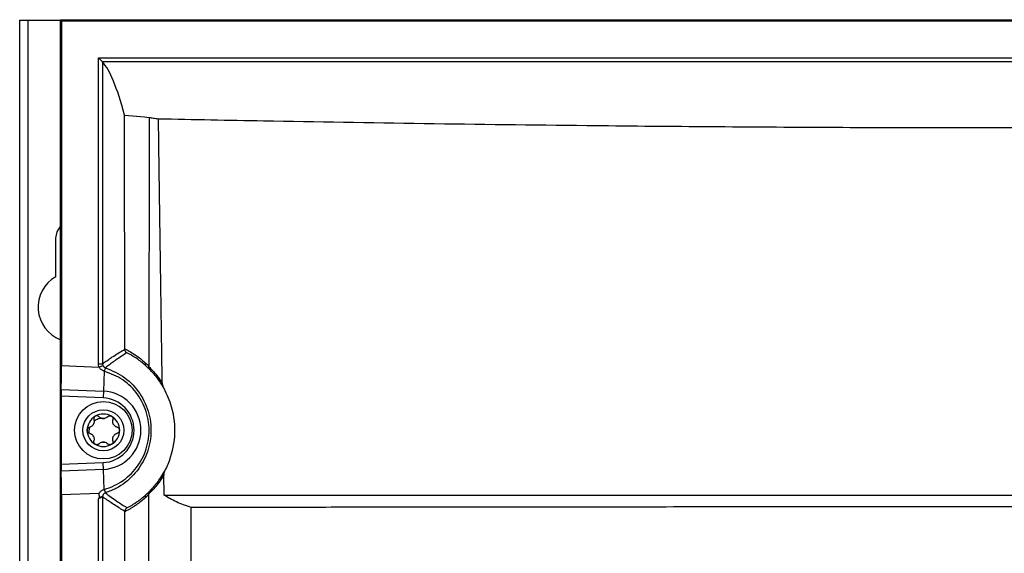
# Model space of a CAD drawing. Header units: millimetres. Extents: x -0.66 to 0.91, y -0.4 to 0.64.
# Tile 88 of 241: x -0.0314 to 0.0886, y 0.259 to 0.3241. Entities that reach past the tile are written whole.
import ezdxf

# ---------------------------------------------------------------- set-up
doc = ezdxf.new("R2010")
doc.units = ezdxf.units.MM
doc.layers.add('FORMAT', color=7, linetype='Continuous')

msp = doc.modelspace()

# ---------------------------------------------------------------- linework, layer by layer
at = {"layer": 'FORMAT', "color": 7, "linetype": 'Continuous', "lineweight": 25}
for p, q in [((-0.031429, -0.035976), (-0.031429, 0.324024)), ((-0.031429, 0.324024), (-0.030429, 0.324024)), ((-0.030429, 0.324024), (-0.030429, -0.035976)), ((-0.030429, 0.324024), (-0.026473, 0.324024)), ((-0.026342, 0.323936), (-0.026473, 0.324067)), ((-0.026473, 0.324067), (0.203614, 0.324067)), ((-0.026473, -0.03602), (-0.026473, 0.324067)), ((-0.026342, 0.323936), (-0.026342, 0.281911)), ((-0.026342, 0.323936), (0.203483, 0.323936)), ((-0.021833, 0.282126), (-0.021833, 0.319423)), ((-0.021833, 0.319423), (-0.021333, 0.318923)), ((-0.021833, 0.319423), (0.198974, 0.319423)), ((-0.021333, 0.318923), (-0.021333, 0.318923)), ((0.198474, 0.318923), (-0.021333, 0.318923)), ((-0.021333, 0.318923), (-0.021333, 0.282126)), ((-0.018646, 0.312437), (-0.016221, 0.312209)), ((-0.018624, 0.283959), (-0.018646, 0.312437)), ((-0.016221, 0.312209), (-0.015639, 0.312153)), ((-0.027029, 0.292719), (-0.027029, 0.297424)), ((-0.021833, 0.282126), (-0.021333, 0.282126)), ((-0.026342, 0.281911), (-0.021748, 0.281723)), ((-0.021748, 0.281723), (-0.02129, 0.281925)), ((-0.021133, 0.281238), (-0.021234, 0.278789)), ((-0.021133, 0.281238), (-0.021136, 0.281239)), ((-0.026369, 0.279), (-0.021234, 0.278789)), ((-0.021234, 0.278789), (-0.021268, 0.277958)), ((-0.026377, 0.278168), (-0.026377, 0.269879)), ((-0.021268, 0.277958), (-0.026377, 0.278168)), ((-0.026377, 0.269879), (-0.021268, 0.270089)), ((-0.021234, 0.269258), (-0.021268, 0.270089)), ((-0.021234, 0.269258), (-0.026369, 0.269047)), ((-0.021133, 0.266809), (-0.021234, 0.269258)), ((-0.01384, 0.266124), (-0.013878, 0.268595)), ((-0.021136, 0.266808), (-0.021133, 0.266809)), ((-0.021748, 0.266324), (-0.026342, 0.266136)), ((-0.026342, 0.266136), (-0.026342, 0.151911)), ((-0.021833, 0.152126), (-0.021833, 0.265684)), ((-0.021333, 0.265921), (-0.021333, 0.152126)), ((-0.020987, 0.266397), (-0.020985, 0.266397))]:
    msp.add_line(p, q, dxfattribs=at)
at = {"layer": 'FORMAT', "color": 7, "linetype": 'Continuous', "lineweight": 25, "flags": 128}
msp.add_lwpolyline([(-0.027029, 0.297424), (-0.02687, 0.298227), (-0.026473, 0.298847)], dxfattribs=at)
at = {"layer": 'FORMAT', "color": 7, "linetype": 'Continuous', "lineweight": 25}
for radius in [0.0035, 0.0025]:
    msp.add_circle((-0.021229, 0.274024), radius, dxfattribs=at)
for centre, radius, start, end in [((-0.024929, 0.289024), 0.00425, 119.611584, 248.702605), ((-0.015791, 0.282129), 0.0003628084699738, 158.759562, 221.815886), ((-0.018148, 0.280382), 0.0031082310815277, 155.92039, 163.985301), ((-0.018155, 0.280383), 0.0030992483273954, 155.882935, 163.969774), ((-0.021429, 0.274024), 0.0047695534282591, 272.349841, 87.650159), ((-0.021429, 0.274024), 0.0039380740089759, 272.349841, 87.650159), ((-0.021229, 0.274024), 0.0019749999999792, 120, 180), ((-0.021229, 0.274024), 0.0019749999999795, 60, 120), ((-0.021229, 0.274024), 0.0014388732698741, 85.351691, 94.648309), ((-0.021229, 0.276197), 0.0007483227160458, 261.035513, 278.964487), ((-0.021229, 0.274024), 0.0019749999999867, 360, 60), ((-0.021229, 0.274024), 0.0019749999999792, 180, 240), ((-0.021229, 0.274024), 0.0019749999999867, 300, 360), ((-0.021229, 0.27185), 0.0007483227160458, 81.035513, 98.964487), ((-0.021229, 0.274024), 0.0014388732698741, 265.351691, 274.648309), ((-0.021229, 0.274024), 0.0019749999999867, 240, 300), ((-0.018147, 0.267666), 0.0031100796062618, 196.011431, 204.071835), ((-0.018154, 0.267665), 0.0030993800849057, 196.030376, 204.116934), ((-0.020833, 0.265921), 0.0005000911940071, 107.782361, 179.986012), ((-0.015794, 0.265917), 0.0003546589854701, 138.218791, 200.447214)]:
    msp.add_arc(centre, radius, start, end, dxfattribs=at)
for centre, major_axis, ratio, start_param, end_param in [((-0.022449, -3.028672), (-1.249000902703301e-15, 3.348205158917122), 0.017455, 6.218066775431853, 6.264091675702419), ((-0.026403, 0.281914), (-4.373579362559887e-08, 0.003502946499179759), 0.01744, 3.729907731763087, 4.711673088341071), ((-0.02636, 0.278167), (-1.249594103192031e-08, 0.001000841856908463), 0.01744, 0.588315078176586, 1.570080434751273), ((-0.02636, 0.26988), (1.249594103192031e-08, 0.001000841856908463), 0.01744, 1.57151221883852, 2.55327757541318), ((-0.026403, 0.266133), (4.373579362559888e-08, 0.003502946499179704), 0.01744, 4.713104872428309, 5.694870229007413)]:
    msp.add_ellipse(centre, major_axis=major_axis, ratio=ratio, start_param=start_param, end_param=end_param, dxfattribs=at)
for points, knots in [([(-0.0156385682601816, 0.3121529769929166), (-0.0156387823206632, 0.3121180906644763), (-0.0156391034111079, 0.3120657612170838), (-0.0156392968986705, 0.3120047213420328), (-0.0156394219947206, 0.3119436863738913), (-0.0156397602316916, 0.3117605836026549), (-0.0156412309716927, 0.3110281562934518), (-0.0156469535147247, 0.3080983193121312), (-0.0156659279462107, 0.2982340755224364), (-0.0156810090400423, 0.288922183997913), (-0.0156924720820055, 0.281844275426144)], [0, 0, 0, 0, 0.0034539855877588, 0.005180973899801, 0.006044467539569, 0.0094984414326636, 0.0233143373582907, 0.078577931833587, 0.2996330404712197, 1, 1, 1, 1]), ([(-0.0156385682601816, 0.3121529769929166), (-0.0155611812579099, 0.3121402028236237), (-0.0154062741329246, 0.312114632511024), (-0.0151386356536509, 0.3120763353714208), (-0.0148446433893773, 0.312037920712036), (-0.0146235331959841, 0.312012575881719), (-0.0145128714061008, 0.3119998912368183)], [0, 0, 0, 0, 0.2430099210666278, 0.4864378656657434, 0.7429711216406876, 1, 1, 1, 1]), ([(-0.0140523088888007, 0.2797570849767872), (-0.0141655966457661, 0.2872489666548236), (-0.0143039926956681, 0.2964012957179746), (-0.0144393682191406, 0.3063780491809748), (-0.0144777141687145, 0.3092818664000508), (-0.0144965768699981, 0.3107336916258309), (-0.0145059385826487, 0.3114595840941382), (-0.0145102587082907, 0.3117966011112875), (-0.0145121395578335, 0.3119421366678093), (-0.0145126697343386, 0.3119839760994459), (-0.0145128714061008, 0.3119998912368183)], [0, 0, 0, 0, 0.6968623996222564, 0.8513100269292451, 0.9285341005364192, 0.9671461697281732, 0.9864522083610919, 0.9961052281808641, 0.9985184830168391, 1, 1, 1, 1]), ([(-0.0145128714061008, 0.3119998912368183), (-0.0102503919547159, 0.3119138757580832), (0.0004372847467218, 0.3116982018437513), (0.0178332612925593, 0.3114140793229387), (0.0357440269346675, 0.3111885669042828), (0.0518831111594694, 0.3110426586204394), (0.0662015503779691, 0.3109550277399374), (0.0806482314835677, 0.3109095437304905), (0.0951901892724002, 0.3109075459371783), (0.1098338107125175, 0.3109497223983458), (0.1245229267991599, 0.3110366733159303), (0.1392403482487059, 0.3111681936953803), (0.155402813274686, 0.3113620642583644), (0.1729516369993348, 0.3116282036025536), (0.185415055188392, 0.3118758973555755), (0.1916541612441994, 0.3119998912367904)], [0, 0, 0, 0, 0.0637611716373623, 0.1598738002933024, 0.255986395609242, 0.3244245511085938, 0.3929802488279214, 0.4618929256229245, 0.5316139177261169, 0.6013349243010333, 0.6718722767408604, 0.7427986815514, 0.8138559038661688, 0.9068174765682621, 0.9999999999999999, 0.9999999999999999, 0.9999999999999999, 0.9999999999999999]), ([(-0.0213327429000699, 0.2821263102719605), (-0.0211633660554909, 0.2822482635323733), (-0.0208217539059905, 0.2824942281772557), (-0.0203672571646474, 0.2828040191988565), (-0.019857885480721, 0.2831411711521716), (-0.019296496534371, 0.2835000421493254), (-0.0188479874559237, 0.2837714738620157), (-0.0186237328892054, 0.2839071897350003)], [0, 0, 0, 0, 0.1875729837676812, 0.3783115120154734, 0.5033191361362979, 0.7516595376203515, 1, 1, 1, 1]), ([(-0.0183627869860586, 0.2834651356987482), (-0.0185811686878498, 0.2833268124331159), (-0.0190179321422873, 0.2830501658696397), (-0.0195625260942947, 0.2826844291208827), (-0.0200554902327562, 0.2823407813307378), (-0.0204947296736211, 0.2820247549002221), (-0.0208230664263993, 0.2817741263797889), (-0.0209859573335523, 0.2816497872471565)], [0, 0, 0, 0, 0.2480447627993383, 0.4960895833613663, 0.6211890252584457, 0.8120683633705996, 1, 1, 1, 1]), ([(-0.0186237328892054, 0.2839071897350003), (-0.0186237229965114, 0.2839114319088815), (-0.0186237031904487, 0.2839199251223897), (-0.0186236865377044, 0.2839327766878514), (-0.0186236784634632, 0.2839456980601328), (-0.0186236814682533, 0.2839543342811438), (-0.018623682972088, 0.2839586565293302)], [0, 0, 0, 0, 0.2487317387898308, 0.497983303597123, 0.7487511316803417, 1, 1, 1, 1]), ([(-0.0186237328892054, 0.2839071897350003), (-0.0186182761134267, 0.2838506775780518), (-0.0186073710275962, 0.2837377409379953), (-0.0185227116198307, 0.2835888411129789), (-0.0184326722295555, 0.2835064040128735), (-0.0183745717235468, 0.2834716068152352), (-0.0183643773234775, 0.2834660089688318), (-0.0183627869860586, 0.2834651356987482)], [0, 0, 0, 0, 0.3073398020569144, 0.6142027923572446, 0.9336921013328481, 0.989655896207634, 1, 1, 1, 1]), ([(-0.0186236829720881, 0.2839586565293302), (-0.0185075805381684, 0.2838994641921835), (-0.0182753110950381, 0.2837810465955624), (-0.0178147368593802, 0.2835198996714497), (-0.0172812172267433, 0.2831790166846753), (-0.0166797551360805, 0.2827382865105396), (-0.0163129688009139, 0.2824199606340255), (-0.0161293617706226, 0.2822606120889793)], [0, 0, 0, 0, 0.1351020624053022, 0.2702792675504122, 0.5411808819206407, 0.770322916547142, 1, 1, 1, 1]), ([(-0.0160615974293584, 0.2818872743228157), (-0.0162369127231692, 0.2820391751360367), (-0.0165879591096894, 0.2823433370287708), (-0.0171494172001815, 0.2827529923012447), (-0.017740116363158, 0.2831348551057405), (-0.0181550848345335, 0.2833549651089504), (-0.0183627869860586, 0.2834651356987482)], [0, 0, 0, 0, 0.2369667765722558, 0.4744955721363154, 0.7369718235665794, 1, 1, 1, 1]), ([(-0.0217476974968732, 0.2817229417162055), (-0.0217577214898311, 0.2817469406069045), (-0.0218109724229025, 0.2818744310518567), (-0.0218229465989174, 0.2820134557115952), (-0.0218326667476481, 0.2821263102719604)], [0, 0, 0, 0, 0.1882407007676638, 0.9999999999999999, 0.9999999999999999, 0.9999999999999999, 0.9999999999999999]), ([(-0.0213327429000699, 0.2821263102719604), (-0.0213278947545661, 0.2820698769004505), (-0.0213219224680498, 0.2820003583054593), (-0.0212953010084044, 0.2819366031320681), (-0.0212902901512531, 0.2819246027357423)], [0, 0, 0, 0, 0.811773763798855, 1, 1, 1, 1]), ([(-0.0161293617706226, 0.2822606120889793), (-0.0160861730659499, 0.2822212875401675), (-0.0159997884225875, 0.2821426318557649), (-0.0158840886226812, 0.282032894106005), (-0.0157816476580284, 0.2819334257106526), (-0.0157221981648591, 0.2818739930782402), (-0.0156924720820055, 0.281844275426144)], [0, 0, 0, 0, 0.2934940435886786, 0.5870372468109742, 0.793509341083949, 1, 1, 1, 1]), ([(-0.0211358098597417, 0.281239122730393), (-0.0211624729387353, 0.2812473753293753), (-0.0212168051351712, 0.2812641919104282), (-0.0213181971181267, 0.2813068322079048), (-0.0214378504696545, 0.2813732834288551), (-0.0215620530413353, 0.2814718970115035), (-0.0216697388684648, 0.2815881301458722), (-0.0217214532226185, 0.281677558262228), (-0.0217476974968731, 0.2817229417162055)], [0, 0, 0, 0, 0.104387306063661, 0.2127133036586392, 0.4112061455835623, 0.614716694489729, 0.804474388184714, 0.9999999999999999, 0.9999999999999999, 0.9999999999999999, 0.9999999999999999]), ([(-0.0212902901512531, 0.2819246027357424), (-0.0212779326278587, 0.2818998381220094), (-0.0212528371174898, 0.2818495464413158), (-0.0212003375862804, 0.2817838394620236), (-0.0211380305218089, 0.2817267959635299), (-0.0210785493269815, 0.2816888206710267), (-0.0210268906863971, 0.281664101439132), (-0.0209996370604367, 0.2816545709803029), (-0.0209859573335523, 0.2816497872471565)], [0, 0, 0, 0, 0.1956405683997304, 0.3973045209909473, 0.5934541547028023, 0.7951921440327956, 0.8971984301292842, 1, 1, 1, 1]), ([(-0.0211332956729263, 0.2668089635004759), (-0.0207177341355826, 0.2669508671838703), (-0.0194893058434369, 0.2673703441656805), (-0.0177148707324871, 0.268674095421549), (-0.0162211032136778, 0.270810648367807), (-0.0155317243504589, 0.2733672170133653), (-0.015769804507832, 0.2760348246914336), (-0.0169176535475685, 0.2784213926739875), (-0.0187571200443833, 0.2803057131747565), (-0.0203454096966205, 0.2809291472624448), (-0.0211332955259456, 0.2812384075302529)], [0, 0, 0, 0, 0.06787615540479, 0.2006465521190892, 0.3330378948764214, 0.4659810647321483, 0.6025150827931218, 0.738120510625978, 0.8700922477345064, 1, 1, 1, 1]), ([(-0.0209859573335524, 0.2816497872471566), (-0.0209857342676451, 0.2816497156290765), (-0.0209852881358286, 0.2816495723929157), (-0.0209846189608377, 0.2816493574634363), (-0.0209839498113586, 0.2816491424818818), (-0.0209835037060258, 0.2816489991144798), (-0.0209832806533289, 0.281648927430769)], [0, 0, 0, 0, 0.2499999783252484, 0.4999999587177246, 0.7499999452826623, 1, 1, 1, 1]), ([(-0.0209832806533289, 0.281648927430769), (-0.0201603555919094, 0.2812927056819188), (-0.0185137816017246, 0.2805799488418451), (-0.0166616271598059, 0.2785551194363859), (-0.0155385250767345, 0.2760770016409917), (-0.0153096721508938, 0.2733549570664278), (-0.0159763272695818, 0.270731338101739), (-0.0174574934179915, 0.2684791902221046), (-0.0192667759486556, 0.2670517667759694), (-0.0205470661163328, 0.2665644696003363), (-0.0209832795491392, 0.2663984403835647)], [0, 0, 0, 0, 0.1325625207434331, 0.2652416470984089, 0.3994622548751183, 0.5333159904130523, 0.6640783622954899, 0.796047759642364, 0.9305105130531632, 1, 1, 1, 1]), ([(-0.0156016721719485, 0.2814473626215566), (-0.0156370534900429, 0.281483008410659), (-0.0157078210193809, 0.2815543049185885), (-0.0158199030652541, 0.2816631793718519), (-0.0159376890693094, 0.2817746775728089), (-0.0160202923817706, 0.281849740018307), (-0.0160615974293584, 0.2818872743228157)], [0, 0, 0, 0, 0.2335812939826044, 0.4671948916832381, 0.7335755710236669, 1, 1, 1, 1]), ([(-0.0156016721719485, 0.2814473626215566), (-0.0156030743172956, 0.2814488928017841), (-0.0156100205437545, 0.2814564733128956), (-0.0156466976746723, 0.2815006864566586), (-0.0157013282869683, 0.2816030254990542), (-0.015698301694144, 0.2817165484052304), (-0.0156966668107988, 0.2817778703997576)], [0, 0, 0, 0, 0.0183854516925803, 0.0910815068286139, 0.509026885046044, 1, 1, 1, 1]), ([(-0.0156924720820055, 0.281844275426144), (-0.0156925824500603, 0.2818355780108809), (-0.0156928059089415, 0.2818179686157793), (-0.0156942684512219, 0.2817981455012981), (-0.0156957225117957, 0.2817848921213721), (-0.0156963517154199, 0.2817802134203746), (-0.0156966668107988, 0.2817778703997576)], [0, 0, 0, 0, 0.3834975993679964, 0.7764560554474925, 0.8880526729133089, 1, 1, 1, 1]), ([(-0.0156966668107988, 0.2817778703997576), (-0.0156953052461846, 0.2817765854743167), (-0.0155577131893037, 0.2816467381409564), (-0.0152500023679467, 0.2813401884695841), (-0.0147938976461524, 0.28081131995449), (-0.0143862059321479, 0.2802718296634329), (-0.0141638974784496, 0.2799291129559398), (-0.0140523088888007, 0.2797570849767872)], [0, 0, 0, 0, 0.0030934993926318, 0.3126116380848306, 0.6275428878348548, 0.8130437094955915, 1, 1, 1, 1]), ([(-0.013859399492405, 0.2791536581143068), (-0.0139939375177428, 0.279383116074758), (-0.0142649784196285, 0.279845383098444), (-0.0147144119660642, 0.2804656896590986), (-0.0151845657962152, 0.2810296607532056), (-0.015461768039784, 0.2813072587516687), (-0.0156016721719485, 0.2814473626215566)], [0, 0, 0, 0, 0.2148946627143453, 0.4329277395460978, 0.7137983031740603, 1, 1, 1, 1]), ([(-0.0140523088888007, 0.2797570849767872), (-0.0140484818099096, 0.2797084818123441), (-0.0140407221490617, 0.2796099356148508), (-0.0139976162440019, 0.2794598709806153), (-0.0139383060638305, 0.279306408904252), (-0.0138857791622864, 0.2792047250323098), (-0.013859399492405, 0.2791536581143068)], [0, 0, 0, 0, 0.2264663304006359, 0.4591757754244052, 0.7283912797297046, 1, 1, 1, 1]), ([(-0.013859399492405, 0.2791536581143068), (-0.0135232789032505, 0.2784209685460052), (-0.0126851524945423, 0.2765939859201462), (-0.0123900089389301, 0.2733253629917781), (-0.0129873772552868, 0.2706676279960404), (-0.0136111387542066, 0.2693634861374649), (-0.0137292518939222, 0.2691165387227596)], [0, 0, 0, 0, 0.2343571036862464, 0.5843762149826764, 0.9212990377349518, 1, 1, 1, 1]), ([(-0.0223903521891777, 0.2753101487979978), (-0.0223815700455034, 0.2752718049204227), (-0.0223637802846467, 0.2751941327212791), (-0.022361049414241, 0.2750746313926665), (-0.0223761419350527, 0.2749556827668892), (-0.0224092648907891, 0.2748429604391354), (-0.0224603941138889, 0.2747352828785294), (-0.0225270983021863, 0.2746379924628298), (-0.0226088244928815, 0.274551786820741), (-0.0227032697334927, 0.2744796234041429), (-0.022809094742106, 0.2744213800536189), (-0.0228853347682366, 0.2743978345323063), (-0.0229239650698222, 0.2743859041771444)], [0, 0, 0, 0, 0.1034027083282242, 0.2094601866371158, 0.3055668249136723, 0.4046957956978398, 0.4982495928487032, 0.5953018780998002, 0.6912090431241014, 0.7903053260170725, 0.8937491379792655, 1, 1, 1, 1]), ([(-0.0222168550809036, 0.2757340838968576), (-0.0222496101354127, 0.2757108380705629), (-0.022315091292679, 0.2756643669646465), (-0.022378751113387, 0.2755606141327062), (-0.0224089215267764, 0.2754439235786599), (-0.0224030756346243, 0.2753584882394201), (-0.0223916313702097, 0.2753150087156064), (-0.0223903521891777, 0.2753101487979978)], [0, 0, 0, 0, 0.2355200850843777, 0.4708319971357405, 0.7119519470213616, 0.967803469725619, 1, 1, 1, 1]), ([(-0.0213743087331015, 0.2754628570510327), (-0.0214976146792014, 0.2754590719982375), (-0.0218008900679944, 0.2754497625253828), (-0.0221375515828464, 0.2753079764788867), (-0.0223233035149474, 0.27517314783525), (-0.0223639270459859, 0.2751436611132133)], [0, 0, 0, 0, 0.3486651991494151, 0.8575545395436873, 1, 1, 1, 1]), ([(-0.0217629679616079, 0.2756723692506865), (-0.0217960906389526, 0.2757000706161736), (-0.0218624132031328, 0.2757555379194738), (-0.0219625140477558, 0.2757816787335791), (-0.022057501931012, 0.2757859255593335), (-0.0221350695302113, 0.2757748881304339), (-0.0221938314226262, 0.2757455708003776), (-0.0222168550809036, 0.2757340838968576)], [0, 0, 0, 0, 0.2724766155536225, 0.5455883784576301, 0.6126147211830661, 0.8482175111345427, 1, 1, 1, 1]), ([(-0.0213459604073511, 0.2754578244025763), (-0.0214233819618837, 0.2754769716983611), (-0.0215841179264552, 0.2755167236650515), (-0.0217019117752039, 0.2756192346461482), (-0.0217629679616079, 0.2756723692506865)], [0, 0, 0, 0, 0.4816691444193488, 1, 1, 1, 1]), ([(-0.0206957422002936, 0.2756723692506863), (-0.0207567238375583, 0.2756192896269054), (-0.0208745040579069, 0.275516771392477), (-0.0210352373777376, 0.2754770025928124), (-0.0211127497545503, 0.2754578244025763)], [0, 0, 0, 0, 0.517757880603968, 1, 1, 1, 1]), ([(-0.0206957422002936, 0.2756723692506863), (-0.0206626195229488, 0.2757000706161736), (-0.0205962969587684, 0.2757555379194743), (-0.0204961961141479, 0.2757816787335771), (-0.0204012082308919, 0.2757859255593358), (-0.0203236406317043, 0.2757748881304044), (-0.0202648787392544, 0.2757455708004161), (-0.0202418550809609, 0.2757340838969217)], [0, 0, 0, 0, 0.2724766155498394, 0.545588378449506, 0.6126147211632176, 0.8482175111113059, 1, 1, 1, 1]), ([(-0.0202418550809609, 0.2757340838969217), (-0.020209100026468, 0.2757108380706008), (-0.0201436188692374, 0.2756643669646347), (-0.0200799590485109, 0.2755606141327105), (-0.0200497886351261, 0.2754439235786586), (-0.0200556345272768, 0.2753584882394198), (-0.0200670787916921, 0.2753150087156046), (-0.0200683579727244, 0.2753101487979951)], [0, 0, 0, 0, 0.2355200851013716, 0.4708319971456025, 0.7119519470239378, 0.9678034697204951, 1, 1, 1, 1]), ([(-0.0195347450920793, 0.2743859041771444), (-0.0195723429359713, 0.2743974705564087), (-0.0196485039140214, 0.27442090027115), (-0.0197533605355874, 0.2744782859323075), (-0.0198488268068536, 0.2745508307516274), (-0.0199298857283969, 0.2746358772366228), (-0.0199975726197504, 0.2747339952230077), (-0.0200484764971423, 0.2748404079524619), (-0.0200822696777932, 0.2749542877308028), (-0.0200975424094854, 0.2750721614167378), (-0.020095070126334, 0.2751929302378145), (-0.0200773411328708, 0.2752707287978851), (-0.0200683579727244, 0.2753101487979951)], [0, 0, 0, 0, 0.1034027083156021, 0.2094601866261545, 0.3055668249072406, 0.404695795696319, 0.4982495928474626, 0.5953018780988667, 0.6912090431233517, 0.7903053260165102, 0.8937491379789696, 0.9999999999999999, 0.9999999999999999, 0.9999999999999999, 0.9999999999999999]), ([(-0.0232043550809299, 0.2740236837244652), (-0.0232006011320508, 0.2740636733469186), (-0.023193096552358, 0.274143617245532), (-0.0231350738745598, 0.2742506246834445), (-0.0230491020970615, 0.2743350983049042), (-0.0229721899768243, 0.2743727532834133), (-0.0229288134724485, 0.2743845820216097), (-0.0229239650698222, 0.2743859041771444)], [0, 0, 0, 0, 0.2355200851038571, 0.4708319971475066, 0.7119519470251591, 0.9678034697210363, 1, 1, 1, 1]), ([(-0.0229239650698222, 0.2736614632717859), (-0.0229645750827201, 0.273676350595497), (-0.0230458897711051, 0.2737061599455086), (-0.0231402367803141, 0.2738018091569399), (-0.0231956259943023, 0.2739132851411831), (-0.0232017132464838, 0.2739902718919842), (-0.0232043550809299, 0.2740236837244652)], [0, 0, 0, 0, 0.2726506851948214, 0.5459369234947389, 0.8029390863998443, 1, 1, 1, 1]), ([(-0.0229039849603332, 0.2743913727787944), (-0.0229114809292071, 0.2743692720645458), (-0.0229848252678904, 0.2741530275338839), (-0.0230128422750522, 0.2739105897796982), (-0.0229992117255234, 0.2736977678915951), (-0.0229986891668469, 0.2736896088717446)], [0, 0, 0, 0, 0.0986708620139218, 0.9654454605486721, 0.9999999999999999, 0.9999999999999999, 0.9999999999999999, 0.9999999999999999]), ([(-0.0229239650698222, 0.2736614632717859), (-0.0228863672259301, 0.2736498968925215), (-0.0228102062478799, 0.2736264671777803), (-0.0227053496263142, 0.2735690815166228), (-0.0226098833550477, 0.2734965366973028), (-0.0225288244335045, 0.2734114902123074), (-0.022461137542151, 0.2733133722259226), (-0.0224102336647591, 0.2732069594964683), (-0.0223764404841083, 0.2730930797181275), (-0.022361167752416, 0.2729752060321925), (-0.0223636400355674, 0.2728544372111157), (-0.0223813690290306, 0.2727766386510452), (-0.022390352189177, 0.2727372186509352)], [0, 0, 0, 0, 0.1034027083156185, 0.2094601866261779, 0.305566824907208, 0.4046957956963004, 0.4982495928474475, 0.5953018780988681, 0.6912090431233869, 0.7903053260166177, 0.8937491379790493, 1, 1, 1, 1]), ([(-0.0200683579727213, 0.2727372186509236), (-0.0200771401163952, 0.2727755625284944), (-0.0200949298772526, 0.272853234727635), (-0.0200976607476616, 0.2729727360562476), (-0.0200825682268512, 0.2730916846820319), (-0.0200494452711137, 0.2732044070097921), (-0.0199983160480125, 0.2733120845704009), (-0.0199316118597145, 0.2734093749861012), (-0.019849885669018, 0.2734955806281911), (-0.019755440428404, 0.2735677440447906), (-0.0196496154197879, 0.2736259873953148), (-0.0195733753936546, 0.2736495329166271), (-0.0195347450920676, 0.2736614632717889)], [0, 0, 0, 0, 0.1034027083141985, 0.2094601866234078, 0.3055668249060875, 0.4046957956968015, 0.4982495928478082, 0.5953018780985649, 0.6912090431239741, 0.7903053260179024, 0.8937491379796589, 1, 1, 1, 1]), ([(-0.0195347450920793, 0.2743859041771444), (-0.0194941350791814, 0.2743710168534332), (-0.0194128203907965, 0.2743412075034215), (-0.0193184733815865, 0.2742455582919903), (-0.0192630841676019, 0.2741340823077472), (-0.0192569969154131, 0.274057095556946), (-0.019254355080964, 0.2740236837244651)], [0, 0, 0, 0, 0.2726506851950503, 0.5459369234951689, 0.8029390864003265, 1, 1, 1, 1]), ([(-0.019254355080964, 0.2740236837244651), (-0.0192581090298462, 0.2739836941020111), (-0.0192656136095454, 0.2739037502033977), (-0.0193236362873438, 0.2737967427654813), (-0.019409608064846, 0.2737122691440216), (-0.0194865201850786, 0.2736746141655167), (-0.0195298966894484, 0.2736627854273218), (-0.0195347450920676, 0.2736614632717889)], [0, 0, 0, 0, 0.2355200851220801, 0.4708319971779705, 0.7119519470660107, 0.967803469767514, 1, 1, 1, 1]), ([(-0.0222168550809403, 0.2723132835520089), (-0.0222496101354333, 0.2723365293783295), (-0.0223150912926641, 0.2723830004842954), (-0.0223787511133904, 0.2724867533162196), (-0.0224089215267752, 0.2726034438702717), (-0.0224030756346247, 0.2726888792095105), (-0.0223916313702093, 0.2727323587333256), (-0.022390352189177, 0.2727372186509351)], [0, 0, 0, 0, 0.2355200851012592, 0.4708319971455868, 0.711951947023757, 0.9678034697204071, 1, 1, 1, 1]), ([(-0.0217629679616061, 0.2723749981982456), (-0.0217019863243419, 0.2724280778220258), (-0.0215842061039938, 0.2725305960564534), (-0.0214234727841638, 0.2725703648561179), (-0.0213459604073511, 0.272589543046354)], [0, 0, 0, 0, 0.5177578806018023, 1, 1, 1, 1]), ([(-0.0211127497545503, 0.272589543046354), (-0.0210353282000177, 0.2725703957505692), (-0.0208745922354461, 0.2725306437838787), (-0.0207567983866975, 0.2724281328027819), (-0.0206957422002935, 0.2723749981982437)], [0, 0, 0, 0, 0.4816691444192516, 1, 1, 1, 1]), ([(-0.0200683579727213, 0.2727372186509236), (-0.020060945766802, 0.2726946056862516), (-0.0200461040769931, 0.272609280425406), (-0.0200817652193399, 0.2724797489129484), (-0.0201506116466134, 0.2723760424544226), (-0.0202142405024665, 0.2723322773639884), (-0.0202418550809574, 0.2723132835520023)], [0, 0, 0, 0, 0.2726506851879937, 0.5459369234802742, 0.8029390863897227, 1, 1, 1, 1]), ([(-0.0217629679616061, 0.2723749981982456), (-0.0217961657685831, 0.2723472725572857), (-0.0218626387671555, 0.2722917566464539), (-0.0219926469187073, 0.2722578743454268), (-0.0221168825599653, 0.2722656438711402), (-0.0221865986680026, 0.2722988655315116), (-0.0222168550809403, 0.2723132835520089)], [0, 0, 0, 0, 0.272650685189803, 0.5459369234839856, 0.8029390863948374, 1, 1, 1, 1]), ([(-0.0202418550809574, 0.2723132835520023), (-0.0202783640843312, 0.272296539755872), (-0.0203513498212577, 0.2722630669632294), (-0.0204730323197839, 0.2722598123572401), (-0.0205891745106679, 0.2722920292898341), (-0.0206602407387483, 0.2723398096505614), (-0.0206921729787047, 0.2723714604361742), (-0.0206957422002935, 0.2723749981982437)], [0, 0, 0, 0, 0.2355200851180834, 0.4708319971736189, 0.711951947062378, 0.967803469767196, 1, 1, 1, 1]), ([(-0.0156186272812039, 0.2665737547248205), (-0.0154990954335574, 0.2666913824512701), (-0.0152580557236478, 0.2669285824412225), (-0.0148130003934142, 0.2674402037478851), (-0.0143360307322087, 0.268081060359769), (-0.0139704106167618, 0.2686637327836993), (-0.0137711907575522, 0.2690377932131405), (-0.0137292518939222, 0.2691165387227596)], [0, 0, 0, 0, 0.2416036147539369, 0.4872012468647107, 0.7105464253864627, 0.9390655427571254, 1, 1, 1, 1]), ([(-0.0137292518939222, 0.2691165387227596), (-0.0137608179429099, 0.2690495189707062), (-0.0138247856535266, 0.2689137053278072), (-0.0138672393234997, 0.2687509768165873), (-0.0138780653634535, 0.2686433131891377), (-0.0138783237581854, 0.2686113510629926), (-0.0138784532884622, 0.2685953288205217)], [0, 0, 0, 0, 0.406854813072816, 0.8244798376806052, 0.9120137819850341, 1, 1, 1, 1]), ([(-0.0138784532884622, 0.2685953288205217), (-0.0140415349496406, 0.2683298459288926), (-0.0143714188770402, 0.26779282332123), (-0.0148660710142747, 0.2671546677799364), (-0.0153281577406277, 0.2666304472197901), (-0.0155965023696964, 0.2663651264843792), (-0.0157174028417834, 0.2662511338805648), (-0.0157185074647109, 0.2662500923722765)], [0, 0, 0, 0, 0.2377007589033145, 0.4808245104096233, 0.7370118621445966, 0.9975971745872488, 1, 1, 1, 1]), ([(-0.0217477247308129, 0.266324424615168), (-0.0217353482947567, 0.2663472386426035), (-0.02171049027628, 0.2663930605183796), (-0.0216506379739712, 0.2664783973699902), (-0.0215619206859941, 0.2665764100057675), (-0.021435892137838, 0.2666750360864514), (-0.0212932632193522, 0.266755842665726), (-0.0211890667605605, 0.2667905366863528), (-0.0211363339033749, 0.2668080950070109)], [0, 0, 0, 0, 0.0970498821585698, 0.1949242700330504, 0.3894537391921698, 0.5896040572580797, 0.7923024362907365, 1, 1, 1, 1]), ([(-0.0160587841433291, 0.2661535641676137), (-0.0160202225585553, 0.2661886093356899), (-0.0159430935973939, 0.2662587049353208), (-0.0158312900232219, 0.2663642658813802), (-0.0157230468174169, 0.2664690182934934), (-0.0156534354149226, 0.2665388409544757), (-0.0156186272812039, 0.2665737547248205)], [0, 0, 0, 0, 0.2601367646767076, 0.5203125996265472, 0.7601395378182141, 1, 1, 1, 1]), ([(-0.0157185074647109, 0.2662500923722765), (-0.0157191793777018, 0.2663026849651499), (-0.0157205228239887, 0.2664078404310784), (-0.0156703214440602, 0.2665111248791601), (-0.0156305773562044, 0.2665608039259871), (-0.0156199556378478, 0.266572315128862), (-0.0156186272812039, 0.2665737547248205)], [0, 0, 0, 0, 0.4299002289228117, 0.8595575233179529, 0.98243620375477, 1, 1, 1, 1]), ([(-0.0213327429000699, 0.2659210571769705), (-0.0213389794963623, 0.2659190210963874), (-0.0213515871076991, 0.2659149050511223), (-0.0214356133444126, 0.2658682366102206), (-0.0215571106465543, 0.2658043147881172), (-0.0216960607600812, 0.2657382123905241), (-0.0217927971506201, 0.2656996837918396), (-0.0218326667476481, 0.2656838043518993)], [0, 0, 0, 0, 0.199461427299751, 0.4032218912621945, 0.617218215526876, 0.8422376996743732, 0.9999999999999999, 0.9999999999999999, 0.9999999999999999, 0.9999999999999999]), ([(-0.0218326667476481, 0.2656838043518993), (-0.0218317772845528, 0.2656850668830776), (-0.0218032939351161, 0.2657254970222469), (-0.0217737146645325, 0.2657682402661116), (-0.0217447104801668, 0.2658095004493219), (-0.0217432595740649, 0.265811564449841)], [0, 0, 0, 0, 0.029711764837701, 0.9514622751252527, 1, 1, 1, 1]), ([(-0.0217432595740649, 0.265811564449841), (-0.0217331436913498, 0.2658300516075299), (-0.0217106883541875, 0.2658710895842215), (-0.021708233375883, 0.265946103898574), (-0.0217261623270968, 0.2660439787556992), (-0.0217485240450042, 0.2661486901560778), (-0.0217522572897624, 0.2662457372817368), (-0.0217499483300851, 0.2662990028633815), (-0.0217481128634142, 0.2663199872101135), (-0.0217477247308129, 0.266324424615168)], [0, 0, 0, 0, 0.1198006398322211, 0.2659346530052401, 0.4179865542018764, 0.693683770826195, 0.8789324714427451, 0.9743987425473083, 1, 1, 1, 1]), ([(-0.0212823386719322, 0.2661372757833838), (-0.0212854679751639, 0.2661317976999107), (-0.0212976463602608, 0.2661104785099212), (-0.0213094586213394, 0.2660743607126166), (-0.0213214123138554, 0.2660346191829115), (-0.0213325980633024, 0.2659964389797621), (-0.0213568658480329, 0.2659602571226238), (-0.0214316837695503, 0.26591849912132), (-0.0215711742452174, 0.265858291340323), (-0.021687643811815, 0.2658266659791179), (-0.0217432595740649, 0.2658115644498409)], [0, 0, 0, 0, 0.0232333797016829, 0.0904179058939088, 0.1382803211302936, 0.1862911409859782, 0.2966315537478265, 0.5394383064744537, 0.7800756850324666, 1, 1, 1, 1]), ([(-0.0186155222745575, 0.2641352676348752), (-0.0188251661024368, 0.2642619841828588), (-0.0192444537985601, 0.2645154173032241), (-0.0198583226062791, 0.2649058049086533), (-0.0204571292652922, 0.2653027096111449), (-0.0209435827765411, 0.2656393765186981), (-0.0212354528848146, 0.2658506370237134), (-0.0213327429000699, 0.2659210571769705)], [0, 0, 0, 0, 0.2314589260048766, 0.4629178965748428, 0.6777507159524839, 0.89258359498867, 0.9999999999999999, 0.9999999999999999, 0.9999999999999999, 0.9999999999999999]), ([(-0.0209832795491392, 0.2663984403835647), (-0.0209835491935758, 0.2663983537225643), (-0.0209840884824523, 0.2663981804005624), (-0.0209848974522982, 0.2663979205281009), (-0.0209857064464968, 0.2663976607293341), (-0.0209862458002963, 0.2663974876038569), (-0.0209865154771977, 0.2663974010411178)], [0, 0, 0, 0, 0.2499999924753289, 0.4999999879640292, 0.7499999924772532, 1, 1, 1, 1]), ([(-0.0209853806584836, 0.2663971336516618), (-0.0207515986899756, 0.2662197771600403), (-0.0202840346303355, 0.2658650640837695), (-0.0196102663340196, 0.2653945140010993), (-0.0189672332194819, 0.2649645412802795), (-0.0185589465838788, 0.2647063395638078), (-0.0183548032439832, 0.2645772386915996)], [0, 0, 0, 0, 0.2688003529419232, 0.5376008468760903, 0.7688003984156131, 1, 1, 1, 1]), ([(-0.0161266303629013, 0.265793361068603), (-0.0163106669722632, 0.265633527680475), (-0.0166792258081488, 0.2653134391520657), (-0.0171695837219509, 0.2649546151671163), (-0.0175862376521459, 0.2646770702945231), (-0.0179262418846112, 0.2644687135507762), (-0.0182691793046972, 0.2642738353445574), (-0.0185000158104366, 0.2641559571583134), (-0.0186154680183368, 0.2640970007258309)], [0, 0, 0, 0, 0.2301794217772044, 0.4609662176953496, 0.5955057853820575, 0.7301376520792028, 0.8650291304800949, 1, 1, 1, 1]), ([(-0.0183548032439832, 0.2645772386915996), (-0.0181493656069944, 0.2646863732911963), (-0.0177380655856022, 0.2649048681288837), (-0.0171501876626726, 0.2652848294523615), (-0.0165881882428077, 0.2656946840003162), (-0.0162353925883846, 0.2660004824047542), (-0.0160587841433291, 0.2661535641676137)], [0, 0, 0, 0, 0.2613470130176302, 0.5232343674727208, 0.7613325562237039, 1, 1, 1, 1]), ([(-0.0157152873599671, 0.2661843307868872), (-0.0157435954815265, 0.2661561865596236), (-0.0158002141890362, 0.2660998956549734), (-0.0158969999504, 0.2660062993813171), (-0.016005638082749, 0.2659035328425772), (-0.0160862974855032, 0.2658300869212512), (-0.0161266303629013, 0.265793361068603)], [0, 0, 0, 0, 0.2086157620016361, 0.4172496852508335, 0.7086018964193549, 1, 1, 1, 1]), ([(-0.0157152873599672, 0.2661843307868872), (-0.0157249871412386, 0.2588971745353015), (-0.0157443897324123, 0.2443205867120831), (-0.0157673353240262, 0.2258000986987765), (-0.0157869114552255, 0.2106279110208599), (-0.0158027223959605, 0.1988026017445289), (-0.0158193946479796, 0.1869802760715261), (-0.0158426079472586, 0.1713455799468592), (-0.0158624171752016, 0.1596648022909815), (-0.0158755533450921, 0.151918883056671)], [0, 0, 0, 0, 0.1911613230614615, 0.3823823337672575, 0.4858288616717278, 0.5892850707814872, 0.6927704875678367, 0.7962657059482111, 0.9999999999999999, 0.9999999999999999, 0.9999999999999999, 0.9999999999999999]), ([(-0.0157185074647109, 0.2662500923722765), (-0.0157179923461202, 0.2662449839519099), (-0.0157169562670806, 0.2662347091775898), (-0.015715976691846, 0.2662184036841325), (-0.0157153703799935, 0.2662015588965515), (-0.0157153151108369, 0.2661900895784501), (-0.0157152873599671, 0.2661843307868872)], [0, 0, 0, 0, 0.243562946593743, 0.4898880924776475, 0.7438707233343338, 1, 1, 1, 1]), ([(-0.0138395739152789, 0.266123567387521), (-0.0091196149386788, 0.2661236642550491), (0.0003284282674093, 0.2661238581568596), (0.0147159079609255, 0.2661242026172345), (0.0292557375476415, 0.2661235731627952), (0.0438977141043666, 0.2661236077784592), (0.0585990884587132, 0.2661241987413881), (0.07333517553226, 0.2661241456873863), (0.0881316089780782, 0.2661232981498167), (0.1021764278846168, 0.2661240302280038), (0.1154305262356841, 0.2661241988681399), (0.1283554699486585, 0.2661238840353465), (0.1417143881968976, 0.2661233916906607), (0.1550485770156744, 0.2661233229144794), (0.1678569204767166, 0.2661235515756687), (0.1797049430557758, 0.2661236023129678), (0.187367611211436, 0.2661235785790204), (0.1909808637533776, 0.2661235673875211)], [0, 0, 0, 0, 0.0709129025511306, 0.1419478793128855, 0.2131673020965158, 0.2846343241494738, 0.3556081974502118, 0.4265820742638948, 0.4978013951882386, 0.569268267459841, 0.629375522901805, 0.6894827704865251, 0.756685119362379, 0.8238874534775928, 0.8847778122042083, 0.9456681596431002, 0.9999999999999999, 0.9999999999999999, 0.9999999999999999, 0.9999999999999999]), ([(-0.0105135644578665, 0.2646061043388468), (-0.010830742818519, 0.2647119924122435), (-0.0114662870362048, 0.2649241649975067), (-0.0123333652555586, 0.2652879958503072), (-0.0131377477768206, 0.265684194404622), (-0.0136052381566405, 0.2659768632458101), (-0.0138395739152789, 0.266123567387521)], [0, 0, 0, 0, 0.247317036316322, 0.4955600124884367, 0.7471427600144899, 1, 1, 1, 1]), ([(-0.0186745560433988, 0.1538974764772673), (-0.0186601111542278, 0.1661231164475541), (-0.0186312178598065, 0.1905773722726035), (-0.0186115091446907, 0.227333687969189), (-0.0186141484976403, 0.2518435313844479), (-0.0186154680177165, 0.264097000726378)], [0, 0, 0, 0, 0.3333055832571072, 0.6666922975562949, 1, 1, 1, 1]), ([(-0.0183548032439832, 0.2645772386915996), (-0.0183563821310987, 0.2645763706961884), (-0.0183663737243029, 0.2645708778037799), (-0.0184242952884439, 0.2645362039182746), (-0.0185142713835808, 0.264453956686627), (-0.018599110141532, 0.2643049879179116), (-0.0186100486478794, 0.2641918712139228), (-0.0186155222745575, 0.2641352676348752)], [0, 0, 0, 0, 0.0102814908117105, 0.0650638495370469, 0.3849117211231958, 0.6922099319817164, 1, 1, 1, 1]), ([(-0.0186154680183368, 0.2640970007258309), (-0.0186154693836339, 0.2641001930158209), (-0.0186154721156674, 0.264106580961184), (-0.0186154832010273, 0.2641161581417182), (-0.0186154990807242, 0.2641257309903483), (-0.0186155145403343, 0.2641320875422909), (-0.0186155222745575, 0.2641352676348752)], [0, 0, 0, 0, 0.2493210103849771, 0.4989048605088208, 0.749309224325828, 1, 1, 1, 1]), ([(-0.0105477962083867, 0.1330993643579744), (-0.0105456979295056, 0.1418865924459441), (-0.0105415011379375, 0.1594620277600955), (-0.0105360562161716, 0.1901731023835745), (-0.0105299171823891, 0.2252314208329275), (-0.0105190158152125, 0.2514801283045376), (-0.0105135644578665, 0.2646061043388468)], [0, 0, 0, 0, 0.2003192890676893, 0.4006608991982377, 0.7002934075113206, 1, 1, 1, 1]), ([(0.1876548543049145, 0.2646060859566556), (0.1828774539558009, 0.2646137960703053), (0.1733144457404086, 0.2646292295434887), (0.1587496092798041, 0.2646468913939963), (0.1440335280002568, 0.2646614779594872), (0.1292262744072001, 0.264672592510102), (0.1143754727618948, 0.2646804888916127), (0.0994887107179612, 0.2646840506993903), (0.0845400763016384, 0.264684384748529), (0.0696069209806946, 0.2646827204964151), (0.0547323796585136, 0.2646767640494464), (0.0399248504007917, 0.2646668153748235), (0.0251579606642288, 0.264654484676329), (0.0118276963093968, 0.2646398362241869), (-6.75332923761e-05, 0.2646234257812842), (-0.0070304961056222, 0.2646118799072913), (-0.0105135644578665, 0.2646061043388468)], [0, 0, 0, 0, 0.0740144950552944, 0.1481561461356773, 0.2226838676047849, 0.2973414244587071, 0.3713556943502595, 0.4454971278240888, 0.5200246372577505, 0.5946819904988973, 0.6686962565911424, 0.7428376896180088, 0.8173652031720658, 0.8920225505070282, 0.9459866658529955, 1, 1, 1, 1])]:
    msp.add_open_spline(points, degree=3, knots=knots, dxfattribs=at)

doc.saveas('drawing.dxf')
